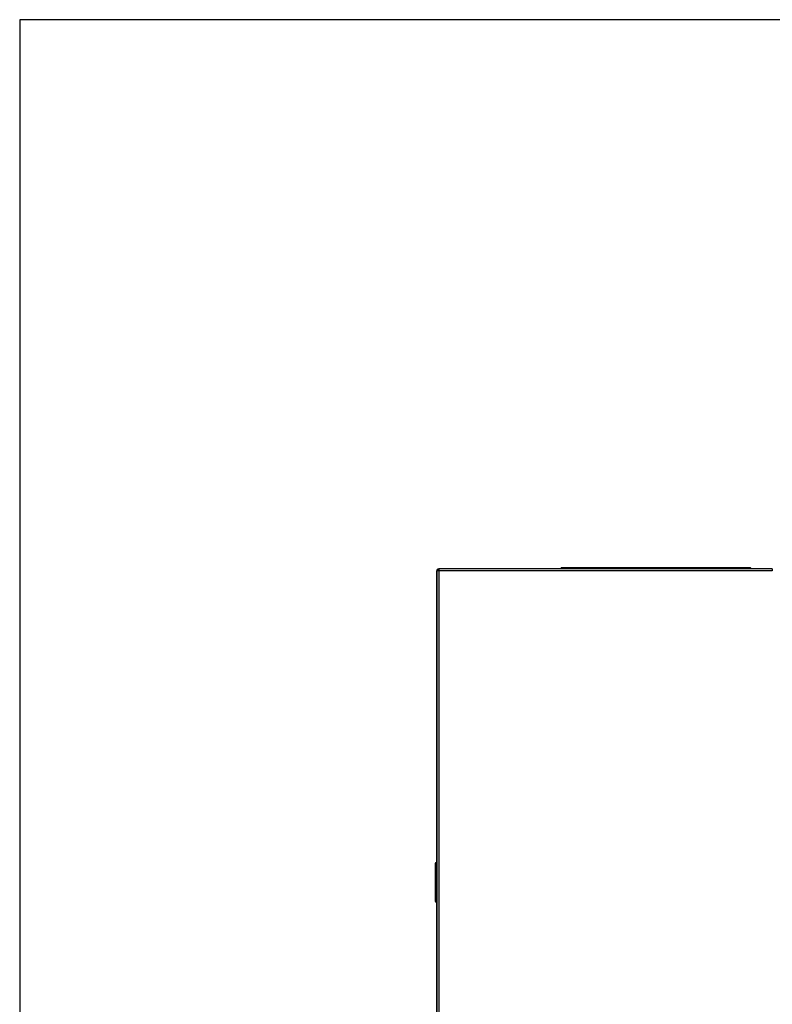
# Model space of a CAD drawing. Header units: millimetres. Extents: x 0 to 287, y 0 to 200.
# Tile 30 of 68: x 10 to 47, y 151 to 200. Entities that reach past the tile are written whole.
import ezdxf

# ---------------------------------------------------------------- set-up
doc = ezdxf.new("R2010")
doc.units = ezdxf.units.MM
for name, color, linetype in [('130.193_BW4C_CTM', 7, 'Continuous'), ('Défaut', 7, 'Continuous'), ('Marges', 7, 'Continuous')]:
    doc.layers.add(name, color=color, linetype=linetype)

# ---------------------------------------------------------------- blocks, each defined once
blk = doc.blocks.new('SE')
at = {"layer": '130.193_BW4C_CTM', "color": 7, "linetype": 'Continuous'}
for p, q in [((30.777, 172.539), (30.756, 172.539)), ((30.756, 172.539), (30.756, 133.909)), ((30.777, 134.109), (30.777, 172.559)), ((30.777, 172.559), (30.777, 172.559)), ((30.877, 172.559), (30.777, 172.559)), ((30.777, 172.559), (30.777, 172.053)), ((30.875, 172.657), (30.875, 172.657)), ((30.875, 172.657), (30.875, 172.657)), ((30.875, 172.657), (30.877, 172.657)), ((30.875, 172.657), (30.875, 172.577)), ((30.875, 172.577), (30.875, 172.577)), ((30.875, 172.577), (30.877, 172.577)), ((30.877, 172.659), (30.876, 172.659)), ((30.876, 172.659), (30.876, 172.657)), ((30.876, 172.577), (30.876, 172.559)), ((47.477, 172.659), (30.877, 172.659)), ((30.877, 172.657), (30.877, 172.659)), ((30.877, 172.659), (30.877, 172.659)), ((30.877, 172.659), (30.877, 172.559)), ((30.877, 172.657), (30.877, 172.659)), ((30.877, 172.579), (30.877, 172.659)), ((30.877, 172.579), (30.877, 172.559)), ((30.877, 172.559), (30.877, 172.577)), ((30.877, 172.559), (30.877, 172.577)), ((47.477, 172.559), (30.877, 172.559)), ((30.877, 172.559), (30.877, 134.109)), ((36.957, 172.719), (36.957, 172.659)), ((36.957, 172.719), (36.957, 172.719)), ((36.957, 172.719), (36.957, 172.659)), ((37.277, 172.719), (36.957, 172.719)), ((36.967, 172.729), (36.967, 172.729)), ((36.967, 172.729), (37.277, 172.729)), ((37.277, 172.729), (46.077, 172.729)), ((37.277, 172.719), (37.277, 172.729)), ((37.277, 172.719), (37.277, 172.659)), ((46.077, 172.719), (37.277, 172.719)), ((46.077, 172.729), (46.387, 172.729)), ((46.077, 172.719), (46.077, 172.729)), ((46.077, 172.719), (46.077, 172.659)), ((46.397, 172.719), (46.077, 172.719)), ((46.397, 172.719), (46.397, 172.659)), ((47.477, 172.659), (47.477, 172.559)), ((30.777, 172.053), (30.777, 171.599)), ((30.777, 171.599), (30.777, 134.509)), ((30.691, 157.998), (30.691, 156.12)), ((30.741, 158.048), (30.756, 158.049)), ((30.741, 157.999), (30.741, 156.119)), ((30.741, 157.999), (30.756, 157.999)), ((30.69, 157.346), (30.691, 157.346)), ((30.69, 157.346), (30.69, 157.282)), ((30.69, 157.282), (30.691, 157.282)), ((30.69, 157.282), (30.69, 157.084)), ((30.69, 157.052), (30.691, 157.052)), ((30.69, 157.052), (30.69, 157.049)), ((30.69, 157.049), (30.691, 157.049)), ((30.69, 157.049), (30.69, 157.047)), ((30.69, 157.047), (30.691, 157.047)), ((30.69, 157.047), (30.69, 157.003)), ((30.69, 157.003), (30.69, 157.001)), ((30.69, 157.003), (30.69, 157.002)), ((30.69, 157.001), (30.691, 157.001)), ((30.69, 157.001), (30.69, 156.975)), ((30.69, 156.975), (30.691, 156.975)), ((30.69, 156.975), (30.691, 156.975)), ((30.69, 156.975), (30.69, 156.975)), ((30.69, 156.975), (30.69, 156.974)), ((30.69, 156.974), (30.691, 156.974)), ((30.69, 156.969), (30.69, 156.962)), ((30.69, 156.962), (30.691, 156.962)), ((30.69, 156.962), (30.69, 156.957)), ((30.69, 156.957), (30.691, 156.957)), ((30.69, 156.957), (30.69, 156.952)), ((30.69, 156.952), (30.691, 156.952)), ((30.69, 156.952), (30.69, 156.892)), ((30.69, 156.892), (30.691, 156.892)), ((30.69, 156.892), (30.69, 156.885)), ((30.69, 156.885), (30.691, 156.885)), ((30.69, 156.885), (30.69, 156.878)), ((30.69, 156.878), (30.691, 156.878)), ((30.69, 156.878), (30.69, 156.699)), ((30.69, 156.699), (30.691, 156.699)), ((30.69, 156.699), (30.69, 156.692)), ((30.69, 156.692), (30.691, 156.692)), ((30.69, 156.692), (30.69, 156.685)), ((30.69, 156.685), (30.691, 156.685)), ((30.69, 156.685), (30.69, 156.626)), ((30.69, 156.626), (30.691, 156.626)), ((30.69, 156.621), (30.691, 156.621)), ((30.69, 156.614), (30.691, 156.614)), ((30.69, 156.614), (30.69, 156.612)), ((30.69, 156.612), (30.691, 156.612)), ((30.69, 156.612), (30.69, 156.593)), ((30.69, 156.593), (30.691, 156.593)), ((30.69, 156.593), (30.69, 156.562)), ((30.69, 156.562), (30.691, 156.562)), ((30.69, 156.562), (30.69, 156.56)), ((30.69, 156.56), (30.691, 156.56)), ((30.69, 156.56), (30.69, 156.557)), ((30.69, 156.557), (30.691, 156.557)), ((30.69, 156.557), (30.69, 156.537)), ((30.69, 156.537), (30.691, 156.537)), ((30.69, 156.537), (30.69, 156.535)), ((30.69, 156.535), (30.691, 156.535)), ((30.69, 156.535), (30.69, 156.534)), ((30.69, 156.534), (30.691, 156.534)), ((30.69, 156.534), (30.69, 156.52)), ((30.69, 156.52), (30.691, 156.52)), ((30.69, 156.52), (30.69, 156.519)), ((30.69, 156.519), (30.691, 156.519)), ((30.69, 156.519), (30.69, 156.518)), ((30.69, 156.518), (30.691, 156.518)), ((30.69, 156.496), (30.69, 156.41)), ((30.69, 156.41), (30.691, 156.41)), ((30.741, 156.119), (30.756, 156.119)), ((30.741, 156.07), (30.756, 156.07))]:
    blk.add_line(p, q, dxfattribs=at)
for centre, radius, start, end in [((30.876, 172.539), 0.12, 90, 180), ((30.875, 172.559), 0.098, 90, 180), ((30.875, 172.559), 0.098, 90, 180), ((30.875, 172.559), 0.018, 90, 180), ((36.967, 172.719), 0.01, 90, 180), ((36.967, 172.719), 0.01, 90, 180), ((46.387, 172.719), 0.01, 0, 90), ((30.741, 157.998), 0.05, 90.5, 180), ((30.727, 157.485), 0.515, 88.4542, 93.971), ((30.741, 156.12), 0.05, 180, 269.5), ((30.725, 156.539), 0.42, 265.4017, 272.1731)]:
    blk.add_arc(centre, radius, start, end, dxfattribs=at)
for points in [[(30.741, 157.999), (30.741, 158.015), (30.74, 158.03), (30.74, 158.042), (30.741, 158.048), (30.741, 158.048)], [(30.741, 156.07), (30.741, 156.07), (30.74, 156.077), (30.74, 156.089), (30.741, 156.104), (30.741, 156.119)]]:
    blk.add_open_spline(points, degree=5, dxfattribs=at)

msp = doc.modelspace()

# ---------------------------------------------------------------- linework, layer by layer
at = {"layer": 'Marges', "color": 7, "linetype": 'Continuous'}
for p, q in [((287, 200), (10, 200)), ((10, 200), (10, 10))]:
    msp.add_line(p, q, dxfattribs=at)

# ---------------------------------------------------------------- block references
at = {"layer": 'Défaut'}
msp.add_blockref('SE', (0, 0), dxfattribs=at)

doc.saveas('drawing.dxf')
